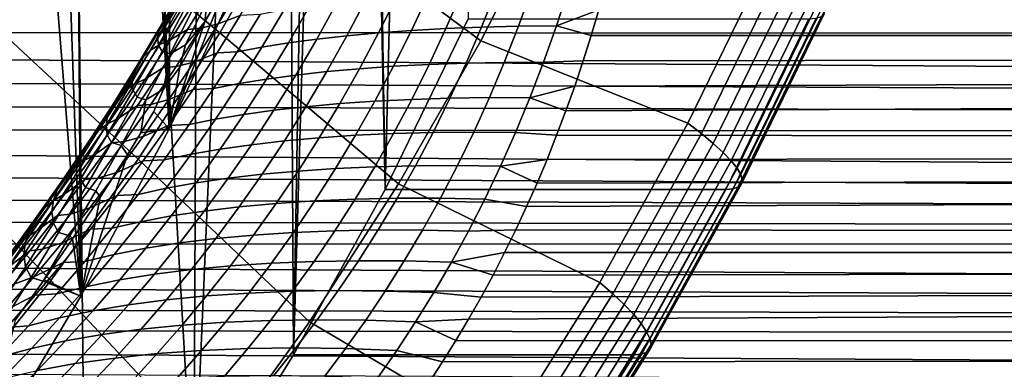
# Model space of a CAD drawing. Header units: metres. Extents: x -248 to 28, y -28 to 28.
# Tile 79 of 256: x -195.45 to -189.3, y -12.02 to -9.84. Entities that reach past the tile are written whole.
import ezdxf

# ---------------------------------------------------------------- set-up
doc = ezdxf.new("R2010")
doc.units = ezdxf.units.M
doc.layers.add('solid_10_061_053_XXX', color=7, linetype='CONTINUOUS')

msp = doc.modelspace()

# ---------------------------------------------------------------- linework, layer by layer
at = {"layer": 'solid_10_061_053_XXX'}
for points in [[(-194.876419, 0, 165.271271), (-194.513443, -10.525498, 165.13916), (-194.415863, 10.326875, 165.103653), (-194.95816, 11.374733, 165.301025)], [(-192.64711, 9.839418, 169.248672), (-193.166153, -10.902413, 169.437592), (-193.337326, 0, 169.499893), (-193.166153, 10.902413, 169.437592)], [(-194.415863, 10.326875, 165.103653), (-194.513443, -10.525498, 165.13916), (-194.014313, -9.453894, 164.957489)], [(-192.64711, 9.839418, 169.248672), (-192.64711, -9.839418, 169.248672), (-193.166153, -10.902413, 169.437592)], [(-194.904251, -1.074086, 165.281403), (-194.513443, -10.525498, 165.13916), (-194.876419, 0, 165.271271)], [(-193.166153, -10.902413, 169.437592), (-193.365158, -1.074196, 169.510025), (-193.337326, 0, 169.499893)], [(-194.904251, -1.074086, 165.281403), (-194.987656, -2.145332, 165.311768), (-194.513443, -10.525498, 165.13916)], [(-193.166153, -10.902413, 169.437592), (-193.73761, -11.934463, 169.645584), (-193.448547, -2.145158, 169.540375), (-193.365158, -1.074196, 169.510025)], [(-195.126312, -3.209414, 165.362228), (-195.065857, -11.56811, 165.340225), (-194.513443, -10.525498, 165.13916), (-194.987656, -2.145332, 165.311768)], [(-193.73761, -11.934463, 169.645584), (-193.587265, -3.209665, 169.590866), (-193.448547, -2.145158, 169.540375)], [(-195.126312, -3.209414, 165.362228), (-195.319946, -4.264351, 165.432709), (-195.065857, -11.56811, 165.340225)], [(-193.73761, -11.934463, 169.645584), (-193.780823, -4.264221, 169.661316), (-193.587265, -3.209665, 169.590866)], [(-195.319946, -4.264351, 165.432709), (-195.56781, -5.305993, 165.522919), (-195.065857, -11.56811, 165.340225)], [(-193.73761, -11.934463, 169.645584), (-194.359909, -12.932734, 169.872086), (-194.028732, -5.306013, 169.751541), (-193.780823, -4.264221, 169.661316)], [(-195.869247, -6.331591, 165.632629), (-195.66951, -12.577885, 165.559937), (-195.065857, -11.56811, 165.340225), (-195.56781, -5.305993, 165.522919)], [(-194.359909, -12.932734, 169.872086), (-194.3302, -6.331688, 169.861267), (-194.028732, -5.306013, 169.751541)], [(-194.359909, -12.932734, 169.872086), (-194.684235, -7.337977, 169.990128), (-194.3302, -6.331688, 169.861267)], [(-194.359909, -12.932734, 169.872086), (-195.031189, -13.894281, 170.116409), (-195.089905, -8.322156, 170.137772), (-194.684235, -7.337977, 169.990128)], [(-194.198395, -9.927042, 179.454163), (-193.729874, -9.113414, 179.28363), (-194.933548, -8.237655, 180.41156), (-195.357056, -8.973097, 180.565704)], [(-193.302002, -8.274807, 179.127899), (-193.729874, -9.113414, 179.28363), (-192.569107, -9.976459, 178.102203), (-192.100723, -9.058434, 177.931732)], [(-195.031189, -13.894281, 170.116409), (-195.749695, -14.816537, 170.377914), (-195.545853, -9.280976, 170.303726), (-195.089905, -8.322156, 170.137772)], [(-194.706284, -10.713461, 179.639023), (-194.198395, -9.927042, 179.454163), (-195.357056, -8.973097, 180.565704), (-195.816132, -9.683944, 180.732788)], [(-192.569107, -9.976459, 178.102203), (-191.276199, -10.490265, 176.805466), (-190.776779, -9.467465, 176.623688), (-192.100723, -9.058434, 177.931732)], [(-198.503693, -9.121868, 135.696686), (-111.084709, -9.255959, 103.983826), (-110.89344, -9.963208, 104.509323), (-198.478775, -9.2869, 135.817245)], [(-193.729874, -9.113414, 179.28363), (-194.198395, -9.927042, 179.454163), (-193.082001, -10.867137, 178.288879), (-192.569107, -9.976459, 178.102203)], [(-191.831757, -9.782372, 159.398911), (-191.879608, -9.943341, 159.275024), (-102.771362, -9.963208, 126.824554), (-102.580093, -9.255959, 127.350052)], [(-198.455109, -9.449437, 135.93985), (-198.478775, -9.2869, 135.817245), (-110.89344, -9.963208, 104.509323)], [(-198.432739, -9.609662, 136.064636), (-198.455109, -9.449437, 135.93985), (-110.89344, -9.963208, 104.509323)], [(-194.137405, -9.570361, 164.778), (-194.082275, -9.463188, 164.783188), (-194.014313, -9.453894, 164.957489), (-194.513443, -10.525498, 165.13916)], [(-191.191483, -10.554837, 176.697464), (-190.68898, -9.525744, 176.514572), (-190.776779, -9.467465, 176.623688), (-191.276199, -10.490265, 176.805466)], [(-190.68898, -9.525744, 176.514572), (-191.191483, -10.554837, 176.697464), (-191.117126, -10.616111, 176.578323), (-190.611725, -9.581043, 176.394379)], [(-194.366196, -9.556473, 163.028564), (-194.400085, -9.595163, 163.254196), (-194.553909, -9.862212, 163.232697), (-194.519196, -9.819118, 162.998093)], [(-194.290649, -9.858424, 164.760147), (-194.137405, -9.570361, 164.778), (-194.513443, -10.525498, 165.13916)], [(-194.275986, -9.726469, 164.603317), (-194.137405, -9.570361, 164.778), (-194.290649, -9.858424, 164.760147)], [(-193.92926, -9.580005, 161.451492), (-194.061523, -9.62804, 161.650604), (-194.208038, -9.870934, 161.566086), (-194.069611, -9.818051, 161.359436)], [(-190.611725, -9.581043, 176.394379), (-191.117126, -10.616111, 176.578323), (-191.05484, -10.672787, 176.450333), (-190.546722, -9.632194, 176.265396)], [(-198.411652, -9.767754, 136.191696), (-198.432739, -9.609662, 136.064636), (-110.89344, -9.963208, 104.509323)], [(-194.422089, -9.636474, 163.481277), (-194.431427, -9.679159, 163.709305), (-194.585861, -9.956528, 163.705734), (-194.576447, -9.908503, 163.46875)], [(-194.400085, -9.595163, 163.254196), (-194.422089, -9.636474, 163.481277), (-194.576447, -9.908503, 163.46875), (-194.553909, -9.862212, 163.232697)], [(-194.208038, -9.870934, 161.566086), (-194.061523, -9.62804, 161.650604), (-194.16748, -9.653034, 161.865036), (-194.316727, -9.897515, 161.789703)], [(-192.096878, -9.882463, 159.416519), (-191.831757, -9.782372, 159.398911), (-191.786331, -9.619228, 159.521698), (-192.021515, -9.64983, 159.589539)], [(-190.546722, -9.632194, 176.265396), (-191.05484, -10.672787, 176.450333), (-191.005249, -10.724275, 176.314804), (-190.494675, -9.678661, 176.128983)], [(-195.252167, -11.470514, 179.837708), (-194.706284, -10.713461, 179.639023), (-195.816132, -9.683944, 180.732788), (-196.309555, -10.368249, 180.912384)], [(-194.431427, -9.679159, 163.709305), (-194.426788, -9.720764, 163.937546), (-194.580536, -10.003379, 163.942917), (-194.585861, -9.956528, 163.705734)], [(-194.250305, -9.661595, 162.089417), (-194.348495, -9.718247, 162.306229), (-194.502899, -9.968275, 162.248947), (-194.399567, -9.905293, 162.024063)], [(-194.316727, -9.897515, 161.789703), (-194.16748, -9.653034, 161.865036), (-194.250305, -9.661595, 162.089417), (-194.399567, -9.905293, 162.024063)], [(-193.20752, -9.926652, 160.091919), (-193.093613, -9.697782, 160.233353), (-193.284088, -9.715485, 160.395981), (-193.404663, -9.944678, 160.261932)], [(-193.001144, -9.911635, 159.932922), (-192.894287, -9.682728, 160.081406), (-193.093613, -9.697782, 160.233353), (-193.20752, -9.926652, 160.091919)], [(-192.786209, -9.899675, 159.785431), (-192.686737, -9.670372, 159.940628), (-192.894287, -9.682728, 160.081406), (-193.001144, -9.911635, 159.932922)], [(-192.56337, -9.89081, 159.649933), (-192.471634, -9.660751, 159.811462), (-192.686737, -9.670372, 159.940628), (-192.786209, -9.899675, 159.785431)], [(-192.333359, -9.885066, 159.526825), (-192.249664, -9.653896, 159.694305), (-192.471634, -9.660751, 159.811462), (-192.56337, -9.89081, 159.649933)], [(-192.096878, -9.882463, 159.416519), (-192.021515, -9.64983, 159.589539), (-192.249664, -9.653896, 159.694305), (-192.333359, -9.885066, 159.526825)], [(-190.494675, -9.678661, 176.128983), (-191.005249, -10.724275, 176.314804), (-190.968872, -10.770038, 176.173172), (-190.456131, -9.719962, 175.986557)], [(-198.391861, -9.923591, 136.320892), (-198.411652, -9.767754, 136.191696), (-110.89344, -9.963208, 104.509323)], [(-194.571198, -9.998436, 162.486725), (-194.415817, -9.746235, 162.534683), (-194.472961, -9.780204, 162.765335), (-194.629379, -10.035524, 162.726532)], [(-194.580536, -10.003379, 163.942917), (-194.426788, -9.720764, 163.937546), (-194.405502, -9.755908, 164.164871), (-194.55719, -10.042648, 164.179001)], [(-194.502899, -9.968275, 162.248947), (-194.348495, -9.718247, 162.306229), (-194.415817, -9.746235, 162.534683), (-194.571198, -9.998436, 162.486725)], [(-194.55719, -10.042648, 164.179001), (-194.405502, -9.755908, 164.164871), (-194.361359, -9.771393, 164.388962), (-194.508148, -10.058572, 164.411301)], [(-194.508148, -10.058572, 164.411301), (-194.361359, -9.771393, 164.388962), (-194.275986, -9.726469, 164.603317), (-194.410797, -10.002406, 164.632019)], [(-194.410797, -10.002406, 164.632019), (-194.275986, -9.726469, 164.603317), (-194.290649, -9.858424, 164.760147)], [(-193.768814, -9.98952, 160.632797), (-193.636139, -9.758605, 160.75119), (-193.7966, -9.783887, 160.942657), (-193.934677, -10.016194, 160.832489)], [(-193.591965, -9.965656, 160.442413), (-193.465134, -9.73578, 160.568771), (-193.636139, -9.758605, 160.75119), (-193.768814, -9.98952, 160.632797)], [(-193.404663, -9.944678, 160.261932), (-193.284088, -9.715485, 160.395981), (-193.465134, -9.73578, 160.568771), (-193.591965, -9.965656, 160.442413)], [(-190.456131, -9.719962, 175.986557), (-190.968872, -10.770038, 176.173172), (-190.946106, -10.809597, 176.026901), (-190.431488, -9.755665, 175.8396)], [(-190.431488, -9.755665, 175.8396), (-190.946106, -10.809597, 176.026901), (-190.93718, -10.842542, 175.877533), (-190.42099, -9.785398, 175.689651)], [(-194.519196, -9.819118, 162.998093), (-194.553909, -9.862212, 163.232697), (-194.712051, -10.126122, 163.211975), (-194.676544, -10.078374, 162.968353)], [(-194.472961, -9.780204, 162.765335), (-194.519196, -9.819118, 162.998093), (-194.676544, -10.078374, 162.968353), (-194.629379, -10.035524, 162.726532)], [(-194.069611, -9.818051, 161.359436), (-194.208038, -9.870934, 161.566086), (-194.359238, -10.10916, 161.481964), (-194.214554, -10.05137, 161.267624)], [(-194.08902, -10.045594, 161.040833), (-193.945984, -9.811546, 161.142563), (-194.069611, -9.818051, 161.359436), (-194.214554, -10.05137, 161.267624)], [(-193.934677, -10.016194, 160.832489), (-193.7966, -9.783887, 160.942657), (-193.945984, -9.811546, 161.142563), (-194.08902, -10.045594, 161.040833)], [(-192.096878, -9.882463, 159.416519), (-191.879608, -9.943341, 159.275024), (-191.831757, -9.782372, 159.398911)], [(-190.442764, -9.825775, 175.38707), (-190.96109, -10.887281, 175.575729), (-190.993652, -10.89861, 175.426437), (-190.474792, -9.835999, 175.237579)], [(-190.424759, -9.808849, 175.538284), (-190.9422, -10.868526, 175.726624), (-190.96109, -10.887281, 175.575729), (-190.442764, -9.825775, 175.38707)], [(-190.42099, -9.785398, 175.689651), (-190.93718, -10.842542, 175.877533), (-190.9422, -10.868526, 175.726624), (-190.424759, -9.808849, 175.538284)], [(-194.553909, -9.862212, 163.232697), (-194.576447, -9.908503, 163.46875), (-194.735077, -10.177652, 163.457031), (-194.712051, -10.126122, 163.211975)], [(-194.448013, -10.140426, 164.736847), (-194.290649, -9.858424, 164.760147), (-194.513443, -10.525498, 165.13916)], [(-194.359238, -10.10916, 161.481964), (-194.208038, -9.870934, 161.566086), (-194.316727, -9.897515, 161.789703), (-194.470566, -10.137554, 161.714828)], [(-194.410797, -10.002406, 164.632019), (-194.290649, -9.858424, 164.760147), (-194.448013, -10.140426, 164.736847)], [(-190.520477, -9.839417, 175.091537), (-191.03952, -10.902397, 175.280457), (-193.166153, -10.902413, 169.437592), (-192.64711, -9.839418, 169.248672)], [(-192.659882, -10.115331, 159.487427), (-192.56337, -9.89081, 159.649933), (-192.786209, -9.899675, 159.785431), (-192.890442, -10.123451, 159.629456)], [(-192.421814, -10.110709, 159.3582), (-192.333359, -9.885066, 159.526825), (-192.56337, -9.89081, 159.649933), (-192.659882, -10.115331, 159.487427)], [(-192.177002, -10.109602, 159.242157), (-192.096878, -9.882463, 159.416519), (-192.333359, -9.885066, 159.526825), (-192.421814, -10.110709, 159.3582)], [(-192.096878, -9.882463, 159.416519), (-192.177002, -10.109602, 159.242157), (-191.929855, -10.102067, 159.150116), (-191.879608, -9.943341, 159.275024)], [(-190.474792, -9.835999, 175.237579), (-190.993652, -10.89861, 175.426437), (-191.03952, -10.902397, 175.280457), (-190.520477, -9.839417, 175.091537)], [(-198.391861, -9.923591, 136.320892), (-110.89344, -9.963208, 104.509323), (-110.688438, -10.636745, 105.072571), (-198.373398, -10.077373, 136.452362)], [(-194.576447, -9.908503, 163.46875), (-194.585861, -9.956528, 163.705734), (-194.744522, -10.231292, 163.703018), (-194.735077, -10.177652, 163.457031)], [(-194.585861, -9.956528, 163.705734), (-194.580536, -10.003379, 163.942917), (-194.73848, -10.283685, 163.949142), (-194.744522, -10.231292, 163.703018)], [(-194.198395, -9.927042, 179.454163), (-194.706284, -10.713461, 179.639023), (-193.637985, -11.72803, 178.491241), (-193.082001, -10.867137, 178.288879)], [(-194.399567, -9.905293, 162.024063), (-194.502899, -9.968275, 162.248947), (-194.661789, -10.214297, 162.192322), (-194.553238, -10.144876, 161.959229)], [(-194.470566, -10.137554, 161.714828), (-194.316727, -9.897515, 161.789703), (-194.399567, -9.905293, 162.024063), (-194.553238, -10.144876, 161.959229)], [(-193.529968, -10.168493, 160.127609), (-193.404663, -9.944678, 160.261932), (-193.591965, -9.965656, 160.442413), (-193.723511, -10.190244, 160.315933)], [(-193.326172, -10.150074, 159.950058), (-193.20752, -9.926652, 160.091919), (-193.404663, -9.944678, 160.261932), (-193.529968, -10.168493, 160.127609)], [(-193.112762, -10.135044, 159.783829), (-193.001144, -9.911635, 159.932922), (-193.20752, -9.926652, 160.091919), (-193.326172, -10.150074, 159.950058)], [(-192.890442, -10.123451, 159.629456), (-192.786209, -9.899675, 159.785431), (-193.001144, -9.911635, 159.932922), (-193.112762, -10.135044, 159.783829)], [(-191.879608, -9.943341, 159.275024), (-191.929855, -10.102067, 159.150116), (-102.771362, -9.963208, 126.824554)], [(-194.730972, -10.246901, 162.439468), (-194.571198, -9.998436, 162.486725), (-194.629379, -10.035524, 162.726532), (-194.7901, -10.287369, 162.688477)], [(-194.73848, -10.283685, 163.949142), (-194.580536, -10.003379, 163.942917), (-194.55719, -10.042648, 164.179001), (-194.712982, -10.3274, 164.194)], [(-194.661789, -10.214297, 162.192322), (-194.502899, -9.968275, 162.248947), (-194.571198, -9.998436, 162.486725), (-194.730972, -10.246901, 162.439468)], [(-194.508148, -10.058572, 164.411301), (-194.410797, -10.002406, 164.632019), (-194.448013, -10.140426, 164.736847), (-194.549011, -10.277109, 164.661438)], [(-194.077423, -10.243451, 160.722458), (-193.934677, -10.016194, 160.832489), (-194.08902, -10.045594, 161.040833), (-194.236679, -10.27474, 160.939377)], [(-193.906189, -10.215256, 160.51442), (-193.768814, -9.98952, 160.632797), (-193.934677, -10.016194, 160.832489), (-194.077423, -10.243451, 160.722458)], [(-193.723511, -10.190244, 160.315933), (-193.591965, -9.965656, 160.442413), (-193.768814, -9.98952, 160.632797), (-193.906189, -10.215256, 160.51442)], [(-193.082001, -10.867137, 178.288879), (-191.826065, -11.483325, 177.0056), (-191.276199, -10.490265, 176.805466), (-192.569107, -9.976459, 178.102203)], [(-192.037613, -10.413111, 158.897095), (-192.095123, -10.565413, 158.769043), (-102.976364, -10.636745, 126.261307), (-102.771362, -9.963208, 126.824554)], [(-191.982513, -10.258641, 159.024139), (-192.037613, -10.413111, 158.897095), (-102.771362, -9.963208, 126.824554)], [(-191.929855, -10.102067, 159.150116), (-191.982513, -10.258641, 159.024139), (-102.771362, -9.963208, 126.824554)], [(-198.356262, -10.229217, 136.586227), (-198.373398, -10.077373, 136.452362), (-110.688438, -10.636745, 105.072571)], [(-194.676544, -10.078374, 162.968353), (-194.712051, -10.126122, 163.211975), (-194.874405, -10.387074, 163.192093), (-194.838165, -10.334411, 162.939423)], [(-194.629379, -10.035524, 162.726532), (-194.676544, -10.078374, 162.968353), (-194.838165, -10.334411, 162.939423), (-194.7901, -10.287369, 162.688477)], [(-194.712982, -10.3274, 164.194), (-194.55719, -10.042648, 164.179001), (-194.508148, -10.058572, 164.411301), (-194.658844, -10.344117, 164.434479)], [(-194.658844, -10.344117, 164.434479), (-194.508148, -10.058572, 164.411301), (-194.549011, -10.277109, 164.661438)], [(-194.214554, -10.05137, 161.267624), (-194.359238, -10.10916, 161.481964), (-194.514984, -10.342849, 161.398315), (-194.363998, -10.280071, 161.176178)], [(-194.236679, -10.27474, 160.939377), (-194.08902, -10.045594, 161.040833), (-194.214554, -10.05137, 161.267624), (-194.363998, -10.280071, 161.176178)], [(-194.712051, -10.126122, 163.211975), (-194.735077, -10.177652, 163.457031), (-194.897888, -10.444117, 163.446198), (-194.874405, -10.387074, 163.192093)], [(-194.628876, -10.373289, 161.640533), (-194.470566, -10.137554, 161.714828), (-194.553238, -10.144876, 161.959229), (-194.711212, -10.380484, 161.89502)], [(-194.514984, -10.342849, 161.398315), (-194.359238, -10.10916, 161.481964), (-194.470566, -10.137554, 161.714828), (-194.628876, -10.373289, 161.640533)], [(-194.549011, -10.277109, 164.661438), (-194.448013, -10.140426, 164.736847), (-194.513443, -10.525498, 165.13916), (-194.60936, -10.416495, 164.708054)], [(-193.229034, -10.352987, 159.634293), (-193.112762, -10.135044, 159.783829), (-193.326172, -10.150074, 159.950058), (-193.449463, -10.368094, 159.807907)], [(-192.999313, -10.341718, 159.47287), (-192.890442, -10.123451, 159.629456), (-193.112762, -10.135044, 159.783829), (-193.229034, -10.352987, 159.634293)], [(-192.761032, -10.334321, 159.324142), (-192.659882, -10.115331, 159.487427), (-192.890442, -10.123451, 159.629456), (-192.999313, -10.341718, 159.47287)], [(-192.514923, -10.33082, 159.188583), (-192.421814, -10.110709, 159.3582), (-192.659882, -10.115331, 159.487427), (-192.761032, -10.334321, 159.324142)], [(-192.26178, -10.331226, 159.066635), (-192.177002, -10.109602, 159.242157), (-192.421814, -10.110709, 159.3582), (-192.514923, -10.33082, 159.188583)], [(-192.26178, -10.331226, 159.066635), (-191.982513, -10.258641, 159.024139), (-191.929855, -10.102067, 159.150116), (-192.177002, -10.109602, 159.242157)], [(-194.735077, -10.177652, 163.457031), (-194.744522, -10.231292, 163.703018), (-194.907349, -10.503656, 163.701202), (-194.897888, -10.444117, 163.446198)], [(-194.553238, -10.144876, 161.959229), (-194.661789, -10.214297, 162.192322), (-194.825043, -10.456474, 162.136414), (-194.711212, -10.380484, 161.89502)], [(-193.85965, -10.409616, 160.189453), (-193.723511, -10.190244, 160.315933), (-193.906189, -10.215256, 160.51442), (-194.048141, -10.4359, 160.396194)], [(-193.659882, -10.386991, 159.993149), (-193.529968, -10.168493, 160.127609), (-193.723511, -10.190244, 160.315933), (-193.85965, -10.409616, 160.189453)], [(-193.449463, -10.368094, 159.807907), (-193.326172, -10.150074, 159.950058), (-193.529968, -10.168493, 160.127609), (-193.659882, -10.386991, 159.993149)], [(-198.340469, -10.37902, 136.722351), (-198.356262, -10.229217, 136.586227), (-110.688438, -10.636745, 105.072571)], [(-194.895035, -10.491796, 162.39299), (-194.730972, -10.246901, 162.439468), (-194.7901, -10.287369, 162.688477), (-194.955048, -10.535912, 162.651245)], [(-194.744522, -10.231292, 163.703018), (-194.73848, -10.283685, 163.949142), (-194.900528, -10.561895, 163.956284), (-194.907349, -10.503656, 163.701202)], [(-194.825043, -10.456474, 162.136414), (-194.661789, -10.214297, 162.192322), (-194.730972, -10.246901, 162.439468), (-194.895035, -10.491796, 162.39299)], [(-194.224731, -10.465758, 160.612701), (-194.077423, -10.243451, 160.722458), (-194.236679, -10.27474, 160.939377), (-194.38887, -10.499098, 160.838318)], [(-194.048141, -10.4359, 160.396194), (-193.906189, -10.215256, 160.51442), (-194.077423, -10.243451, 160.722458), (-194.224731, -10.465758, 160.612701)], [(-192.26178, -10.331226, 159.066635), (-192.037613, -10.413111, 158.897095), (-191.982513, -10.258641, 159.024139)], [(-194.7901, -10.287369, 162.688477), (-194.838165, -10.334411, 162.939423), (-195.003967, -10.587413, 162.911331), (-194.955048, -10.535912, 162.651245)], [(-194.900528, -10.561895, 163.956284), (-194.73848, -10.283685, 163.949142), (-194.712982, -10.3274, 164.194), (-194.872772, -10.610385, 164.209885)], [(-194.658844, -10.344117, 164.434479), (-194.549011, -10.277109, 164.661438), (-194.60936, -10.416495, 164.708054), (-194.690659, -10.550979, 164.691788)], [(-194.363998, -10.280071, 161.176178), (-194.514984, -10.342849, 161.398315), (-194.675186, -10.572137, 161.315262), (-194.517822, -10.504275, 161.085205)], [(-194.38887, -10.499098, 160.838318), (-194.236679, -10.27474, 160.939377), (-194.363998, -10.280071, 161.176178), (-194.517822, -10.504275, 161.085205)], [(-198.326019, -10.526987, 136.860916), (-198.340469, -10.37902, 136.722351), (-110.688438, -10.636745, 105.072571)], [(-195.834518, -12.196129, 180.049667), (-195.252167, -11.470514, 179.837708), (-196.309555, -10.368249, 180.912384), (-196.835953, -11.024134, 181.103973)], [(-194.838165, -10.334411, 162.939423), (-194.874405, -10.387074, 163.192093), (-195.040909, -10.645265, 163.173096), (-195.003967, -10.587413, 162.911331)], [(-194.711212, -10.380484, 161.89502), (-194.825043, -10.456474, 162.136414), (-194.992599, -10.694974, 162.081299), (-194.873398, -10.612267, 161.831512)], [(-194.791565, -10.604867, 161.56691), (-194.628876, -10.373289, 161.640533), (-194.711212, -10.380484, 161.89502), (-194.873398, -10.612267, 161.831512)], [(-194.872772, -10.610385, 164.209885), (-194.712982, -10.3274, 164.194), (-194.658844, -10.344117, 164.434479), (-194.813354, -10.628244, 164.458481)], [(-194.658844, -10.344117, 164.434479), (-194.690659, -10.550979, 164.691788), (-194.774689, -10.686982, 164.673737), (-194.813354, -10.628244, 164.458481)], [(-194.675186, -10.572137, 161.315262), (-194.514984, -10.342849, 161.398315), (-194.628876, -10.373289, 161.640533), (-194.791565, -10.604867, 161.56691)], [(-193.577271, -10.580772, 159.665604), (-193.449463, -10.368094, 159.807907), (-193.659882, -10.386991, 159.993149), (-193.794312, -10.600243, 159.858688)], [(-193.349838, -10.565512, 159.484451), (-193.229034, -10.352987, 159.634293), (-193.449463, -10.368094, 159.807907), (-193.577271, -10.580772, 159.665604)], [(-193.112732, -10.554509, 159.315811), (-192.999313, -10.341718, 159.47287), (-193.229034, -10.352987, 159.634293), (-193.349838, -10.565512, 159.484451)], [(-192.86673, -10.547799, 159.160217), (-192.761032, -10.334321, 159.324142), (-192.999313, -10.341718, 159.47287), (-193.112732, -10.554509, 159.315811)], [(-192.612595, -10.545403, 159.018158), (-192.514923, -10.33082, 159.188583), (-192.761032, -10.334321, 159.324142), (-192.86673, -10.547799, 159.160217)], [(-192.35112, -10.547328, 158.890091), (-192.26178, -10.331226, 159.066635), (-192.514923, -10.33082, 159.188583), (-192.612595, -10.545403, 159.018158)], [(-192.26178, -10.331226, 159.066635), (-192.35112, -10.547328, 158.890091), (-192.095123, -10.565413, 158.769043), (-192.037613, -10.413111, 158.897095)], [(-194.897888, -10.444117, 163.446198), (-194.907349, -10.503656, 163.701202), (-195.074249, -10.773838, 163.700287), (-195.064819, -10.708101, 163.436249)], [(-194.874405, -10.387074, 163.192093), (-194.897888, -10.444117, 163.446198), (-195.064819, -10.708101, 163.436249), (-195.040909, -10.645265, 163.173096)], [(-194.690659, -10.550979, 164.691788), (-194.60936, -10.416495, 164.708054), (-194.513443, -10.525498, 165.13916)], [(-194.19455, -10.651551, 160.278229), (-194.048141, -10.4359, 160.396194), (-194.224731, -10.465758, 160.612701), (-194.376465, -10.683228, 160.503342)], [(-194.00029, -10.62386, 160.06311), (-193.85965, -10.409616, 160.189453), (-194.048141, -10.4359, 160.396194), (-194.19455, -10.651551, 160.278229)], [(-193.794312, -10.600243, 159.858688), (-193.659882, -10.386991, 159.993149), (-193.85965, -10.409616, 160.189453), (-194.00029, -10.62386, 160.06311)], [(-195.063293, -10.733297, 162.347336), (-194.895035, -10.491796, 162.39299), (-194.955048, -10.535912, 162.651245), (-195.12413, -10.781337, 162.614883)], [(-194.907349, -10.503656, 163.701202), (-194.900528, -10.561895, 163.956284), (-195.066605, -10.838237, 163.964325), (-195.074249, -10.773838, 163.700287)], [(-194.992599, -10.694974, 162.081299), (-194.825043, -10.456474, 162.136414), (-194.895035, -10.491796, 162.39299), (-195.063293, -10.733297, 162.347336)], [(-194.517822, -10.504275, 161.085205), (-194.675186, -10.572137, 161.315262), (-194.839737, -10.797172, 161.232864), (-194.675934, -10.724113, 160.994781)], [(-194.545486, -10.718791, 160.737732), (-194.38887, -10.499098, 160.838318), (-194.517822, -10.504275, 161.085205), (-194.675934, -10.724113, 160.994781)], [(-194.376465, -10.683228, 160.503342), (-194.224731, -10.465758, 160.612701), (-194.38887, -10.499098, 160.838318), (-194.545486, -10.718791, 160.737732)], [(-191.744736, -11.554012, 176.898834), (-191.191483, -10.554837, 176.697464), (-191.276199, -10.490265, 176.805466), (-191.826065, -11.483325, 177.0056)], [(-198.326019, -10.526987, 136.860916), (-110.688438, -10.636745, 105.072571), (-110.470383, -11.274291, 105.671669), (-198.312943, -10.673168, 137.001968)], [(-194.955048, -10.535912, 162.651245), (-195.003967, -10.587413, 162.911331), (-195.173843, -10.837575, 162.88414), (-195.12413, -10.781337, 162.614883)], [(-195.066605, -10.838237, 163.964325), (-194.900528, -10.561895, 163.956284), (-194.872772, -10.610385, 164.209885), (-195.03653, -10.891831, 164.226654)], [(-194.774689, -10.686982, 164.673737), (-194.690659, -10.550979, 164.691788), (-194.513443, -10.525498, 165.13916), (-195.065857, -11.56811, 165.340225)], [(-193.475037, -10.772669, 159.334442), (-193.349838, -10.565512, 159.484451), (-193.577271, -10.580772, 159.665604), (-193.709473, -10.788174, 159.523285)], [(-193.230576, -10.761864, 159.158417), (-193.112732, -10.554509, 159.315811), (-193.349838, -10.565512, 159.484451), (-193.475037, -10.772669, 159.334442)], [(-192.976852, -10.755791, 158.995804), (-192.86673, -10.547799, 159.160217), (-193.112732, -10.554509, 159.315811), (-193.230576, -10.761864, 159.158417)], [(-192.714676, -10.75447, 158.847076), (-192.612595, -10.545403, 159.018158), (-192.86673, -10.547799, 159.160217), (-192.976852, -10.755791, 158.995804)], [(-192.44487, -10.757906, 158.712708), (-192.35112, -10.547328, 158.890091), (-192.612595, -10.545403, 159.018158), (-192.714676, -10.75447, 158.847076)], [(-192.35112, -10.547328, 158.890091), (-192.44487, -10.757906, 158.712708), (-192.15509, -10.715655, 158.639923), (-192.095123, -10.565413, 158.769043)], [(-192.095123, -10.565413, 158.769043), (-192.15509, -10.715655, 158.639923), (-102.976364, -10.636745, 126.261307)], [(-191.191483, -10.554837, 176.697464), (-191.744736, -11.554012, 176.898834), (-191.673599, -11.621085, 176.780869), (-191.117126, -10.616111, 176.578323)], [(-195.003967, -10.587413, 162.911331), (-195.040909, -10.645265, 163.173096), (-195.211456, -10.900897, 163.155014), (-195.173843, -10.837575, 162.88414)], [(-194.873398, -10.612267, 161.831512), (-194.992599, -10.694974, 162.081299), (-195.164352, -10.929976, 162.027023), (-195.039719, -10.840384, 161.768768)], [(-194.958542, -10.832446, 161.494019), (-194.791565, -10.604867, 161.56691), (-194.873398, -10.612267, 161.831512), (-195.039719, -10.840384, 161.768768)], [(-195.03653, -10.891831, 164.226654), (-194.872772, -10.610385, 164.209885), (-194.813354, -10.628244, 164.458481), (-194.971649, -10.911179, 164.483307)], [(-194.813354, -10.628244, 164.458481), (-194.774689, -10.686982, 164.673737), (-194.943878, -10.951973, 164.63385), (-194.971649, -10.911179, 164.483307)], [(-194.839737, -10.797172, 161.232864), (-194.675186, -10.572137, 161.315262), (-194.791565, -10.604867, 161.56691), (-194.958542, -10.832446, 161.494019)], [(-194.145294, -10.833068, 159.937027), (-194.00029, -10.62386, 160.06311), (-194.19455, -10.651551, 160.278229), (-194.345306, -10.862316, 160.160629)], [(-193.933121, -10.808328, 159.724365), (-193.794312, -10.600243, 159.858688), (-194.00029, -10.62386, 160.06311), (-194.145294, -10.833068, 159.937027)], [(-193.709473, -10.788174, 159.523285), (-193.577271, -10.580772, 159.665604), (-193.794312, -10.600243, 159.858688), (-193.933121, -10.808328, 159.724365)], [(-191.117126, -10.616111, 176.578323), (-191.673599, -11.621085, 176.780869), (-191.614273, -11.683126, 176.653946), (-191.05484, -10.672787, 176.450333)], [(-198.301224, -10.817496, 137.145447), (-198.312943, -10.673168, 137.001968), (-110.470383, -11.274291, 105.671669)], [(-195.040909, -10.645265, 163.173096), (-195.064819, -10.708101, 163.436249), (-195.235779, -10.969821, 163.427231), (-195.211456, -10.900897, 163.155014)], [(-194.943878, -10.951973, 164.63385), (-194.774689, -10.686982, 164.673737), (-195.065857, -11.56811, 165.340225)], [(-194.532547, -10.895979, 160.39444), (-194.376465, -10.683228, 160.503342), (-194.545486, -10.718791, 160.737732), (-194.706406, -10.933951, 160.637741)], [(-194.345306, -10.862316, 160.160629), (-194.19455, -10.651551, 160.278229), (-194.376465, -10.683228, 160.503342), (-194.532547, -10.895979, 160.39444)], [(-192.282394, -11.009962, 158.378494), (-192.349777, -11.1541, 158.246155), (-103.19442, -11.274291, 125.662209), (-102.976364, -10.636745, 126.261307)], [(-192.217514, -10.863853, 158.50972), (-192.282394, -11.009962, 158.378494), (-102.976364, -10.636745, 126.261307)], [(-192.15509, -10.715655, 158.639923), (-192.217514, -10.863853, 158.50972), (-102.976364, -10.636745, 126.261307)], [(-191.05484, -10.672787, 176.450333), (-191.614273, -11.683126, 176.653946), (-191.567383, -11.739489, 176.519409), (-191.005249, -10.724275, 176.314804)], [(-195.235672, -10.971591, 162.302551), (-195.063293, -10.733297, 162.347336), (-195.12413, -10.781337, 162.614883), (-195.297272, -11.023838, 162.579407)], [(-194.706284, -10.713461, 179.639023), (-195.252167, -11.470514, 179.837708), (-194.235565, -12.556777, 178.70874), (-193.637985, -11.72803, 178.491241)], [(-195.064819, -10.708101, 163.436249), (-195.074249, -10.773838, 163.700287), (-195.245148, -11.042063, 163.700287), (-195.235779, -10.969821, 163.427231)], [(-195.164352, -10.929976, 162.027023), (-194.992599, -10.694974, 162.081299), (-195.063293, -10.733297, 162.347336), (-195.235672, -10.971591, 162.302551)], [(-194.675934, -10.724113, 160.994781), (-194.839737, -10.797172, 161.232864), (-195.00853, -11.018109, 161.151215), (-194.838211, -10.939719, 160.904999)], [(-194.706406, -10.933951, 160.637741), (-194.545486, -10.718791, 160.737732), (-194.675934, -10.724113, 160.994781), (-194.838211, -10.939719, 160.904999)], [(-192.821075, -10.958044, 158.675461), (-192.714676, -10.75447, 158.847076), (-192.976852, -10.755791, 158.995804), (-193.091278, -10.958331, 158.831024)], [(-192.542938, -10.962969, 158.534637), (-192.44487, -10.757906, 158.712708), (-192.714676, -10.75447, 158.847076), (-192.821075, -10.958044, 158.675461)], [(-192.44487, -10.757906, 158.712708), (-192.217514, -10.863853, 158.50972), (-192.15509, -10.715655, 158.639923)], [(-191.005249, -10.724275, 176.314804), (-191.567383, -11.739489, 176.519409), (-191.533401, -11.789583, 176.378647), (-190.968872, -10.770038, 176.173172)], [(-195.12413, -10.781337, 162.614883), (-195.173843, -10.837575, 162.88414), (-195.347748, -11.085099, 162.857834), (-195.297272, -11.023838, 162.579407)], [(-195.074249, -10.773838, 163.700287), (-195.066605, -10.838237, 163.964325), (-195.236649, -11.112944, 163.973251), (-195.245148, -11.042063, 163.700287)], [(-195.00853, -11.018109, 161.151215), (-194.839737, -10.797172, 161.232864), (-194.958542, -10.832446, 161.494019), (-195.129715, -11.05619, 161.421906)], [(-194.076187, -11.011336, 159.590256), (-193.933121, -10.808328, 159.724365), (-194.145294, -10.833068, 159.937027), (-194.29454, -11.037342, 159.811295)], [(-193.845947, -10.990374, 159.381073), (-193.709473, -10.788174, 159.523285), (-193.933121, -10.808328, 159.724365), (-194.076187, -11.011336, 159.590256)], [(-193.604538, -10.974522, 159.184387), (-193.475037, -10.772669, 159.334442), (-193.709473, -10.788174, 159.523285), (-193.845947, -10.990374, 159.381073)], [(-193.352707, -10.96383, 159.000854), (-193.230576, -10.761864, 159.158417), (-193.475037, -10.772669, 159.334442), (-193.604538, -10.974522, 159.184387)], [(-193.091278, -10.958331, 158.831024), (-192.976852, -10.755791, 158.995804), (-193.230576, -10.761864, 159.158417), (-193.352707, -10.96383, 159.000854)], [(-192.44487, -10.757906, 158.712708), (-192.542938, -10.962969, 158.534637), (-192.282394, -11.009962, 158.378494), (-192.217514, -10.863853, 158.50972)], [(-190.968872, -10.770038, 176.173172), (-191.533401, -11.789583, 176.378647), (-191.512711, -11.832889, 176.233139), (-190.946106, -10.809597, 176.026901)], [(-190.946106, -10.809597, 176.026901), (-191.512711, -11.832889, 176.233139), (-191.505524, -11.868952, 176.084396), (-190.93718, -10.842542, 175.877533)], [(-198.290909, -10.960173, 137.29158), (-198.301224, -10.817496, 137.145447), (-110.470383, -11.274291, 105.671669)], [(-195.173843, -10.837575, 162.88414), (-195.211456, -10.900897, 163.155014), (-195.386002, -11.154184, 163.137833), (-195.347748, -11.085099, 162.857834)], [(-195.039719, -10.840384, 161.768768), (-195.164352, -10.929976, 162.027023), (-195.34021, -11.161663, 161.973618), (-195.210068, -11.065001, 161.706833)], [(-195.236649, -11.112944, 163.973251), (-195.066605, -10.838237, 163.964325), (-195.03653, -10.891831, 164.226654), (-195.204178, -11.171982, 164.244278)], [(-195.129715, -11.05619, 161.421906), (-194.958542, -10.832446, 161.494019), (-195.039719, -10.840384, 161.768768), (-195.210068, -11.065001, 161.706833)], [(-194.500305, -11.068309, 160.043503), (-194.345306, -10.862316, 160.160629), (-194.532547, -10.895979, 160.39444), (-194.692841, -11.10414, 160.286118)], [(-194.29454, -11.037342, 159.811295), (-194.145294, -10.833068, 159.937027), (-194.345306, -10.862316, 160.160629), (-194.500305, -11.068309, 160.043503)], [(-193.637985, -11.72803, 178.491241), (-192.42482, -12.443832, 177.223526), (-191.826065, -11.483325, 177.0056), (-193.082001, -10.867137, 178.288879)], [(-190.9422, -10.868526, 175.726624), (-191.511887, -11.897397, 175.933975), (-191.531754, -11.917927, 175.783432), (-190.96109, -10.887281, 175.575729)], [(-190.93718, -10.842542, 175.877533), (-191.505524, -11.868952, 176.084396), (-191.511887, -11.897397, 175.933975), (-190.9422, -10.868526, 175.726624)], [(-195.34021, -11.161663, 161.973618), (-195.164352, -10.929976, 162.027023), (-195.235672, -10.971591, 162.302551), (-195.412079, -11.206868, 162.258667)], [(-195.211456, -10.900897, 163.155014), (-195.235779, -10.969821, 163.427231), (-195.410706, -11.2295, 163.419113), (-195.386002, -11.154184, 163.137833)], [(-195.204178, -11.171982, 164.244278), (-195.03653, -10.891831, 164.226654), (-194.971649, -10.911179, 164.483307), (-195.133667, -11.193153, 164.508926)], [(-194.838211, -10.939719, 160.904999), (-195.00853, -11.018109, 161.151215), (-195.181473, -11.235114, 161.070343), (-195.004578, -11.151242, 160.815903)], [(-195.133667, -11.193153, 164.508926), (-194.971649, -10.911179, 164.483307), (-194.943878, -10.951973, 164.63385), (-195.116806, -11.211586, 164.588333)], [(-194.871521, -11.144721, 160.538391), (-194.706406, -10.933951, 160.637741), (-194.838211, -10.939719, 160.904999), (-195.004578, -11.151242, 160.815903)], [(-194.692841, -11.10414, 160.286118), (-194.532547, -10.895979, 160.39444), (-194.706406, -10.933951, 160.637741), (-194.871521, -11.144721, 160.538391)], [(-191.03952, -10.902397, 175.280457), (-191.610992, -11.934473, 175.488449), (-193.73761, -11.934463, 169.645584), (-193.166153, -10.902413, 169.437592)], [(-190.993652, -10.89861, 175.426437), (-191.564926, -11.930327, 175.634369), (-191.610992, -11.934473, 175.488449), (-191.03952, -10.902397, 175.280457)], [(-190.96109, -10.887281, 175.575729), (-191.531754, -11.917927, 175.783432), (-191.564926, -11.930327, 175.634369), (-190.993652, -10.89861, 175.426437)], [(-198.281982, -11.101176, 137.440338), (-198.290909, -10.960173, 137.29158), (-110.470383, -11.274291, 105.671669)], [(-195.412079, -11.206868, 162.258667), (-195.235672, -10.971591, 162.302551), (-195.297272, -11.023838, 162.579407), (-195.474411, -11.263617, 162.544815)], [(-195.235779, -10.969821, 163.427231), (-195.245148, -11.042063, 163.700287), (-195.420013, -11.308563, 163.701187), (-195.410706, -11.2295, 163.419113)], [(-195.116806, -11.211586, 164.588333), (-194.943878, -10.951973, 164.63385), (-195.065857, -11.56811, 165.340225)], [(-193.986588, -11.187457, 159.239059), (-193.845947, -10.990374, 159.381073), (-194.076187, -11.011336, 159.590256), (-194.223419, -11.209364, 159.456482)], [(-193.73819, -11.17114, 159.034409), (-193.604538, -10.974522, 159.184387), (-193.845947, -10.990374, 159.381073), (-193.986588, -11.187457, 159.239059)], [(-193.479019, -11.160464, 158.843216), (-193.352707, -10.96383, 159.000854), (-193.604538, -10.974522, 159.184387), (-193.73819, -11.17114, 159.034409)], [(-193.209885, -11.155464, 158.666046), (-193.091278, -10.958331, 158.831024), (-193.352707, -10.96383, 159.000854), (-193.479019, -11.160464, 158.843216)], [(-192.931656, -11.156155, 158.503464), (-192.821075, -10.958044, 158.675461), (-193.091278, -10.958331, 158.831024), (-193.209885, -11.155464, 158.666046)], [(-192.645187, -11.162534, 158.356018), (-192.542938, -10.962969, 158.534637), (-192.821075, -10.958044, 158.675461), (-192.931656, -11.156155, 158.503464)], [(-192.542938, -10.962969, 158.534637), (-192.645187, -11.162534, 158.356018), (-192.349777, -11.1541, 158.246155), (-192.282394, -11.009962, 158.378494)], [(-195.297272, -11.023838, 162.579407), (-195.347748, -11.085099, 162.857834), (-195.525604, -11.330194, 162.832443), (-195.474411, -11.263617, 162.544815)], [(-195.245148, -11.042063, 163.700287), (-195.236649, -11.112944, 163.973251), (-195.410614, -11.38626, 163.983047), (-195.420013, -11.308563, 163.701187)], [(-195.304962, -11.276274, 161.350616), (-195.129715, -11.05619, 161.421906), (-195.210068, -11.065001, 161.706833), (-195.384369, -11.286291, 161.645721)], [(-195.181473, -11.235114, 161.070343), (-195.00853, -11.018109, 161.151215), (-195.129715, -11.05619, 161.421906), (-195.304962, -11.276274, 161.350616)], [(-194.447937, -11.236792, 159.686005), (-194.29454, -11.037342, 159.811295), (-194.500305, -11.068309, 160.043503), (-194.659439, -11.269653, 159.926895)], [(-194.223419, -11.209364, 159.456482), (-194.076187, -11.011336, 159.590256), (-194.29454, -11.037342, 159.811295), (-194.447937, -11.236792, 159.686005)], [(-198.274475, -11.240489, 137.591736), (-198.281982, -11.101176, 137.440338), (-110.470383, -11.274291, 105.671669)], [(-195.347748, -11.085099, 162.857834), (-195.386002, -11.154184, 163.137833), (-195.564484, -11.405346, 163.121552), (-195.525604, -11.330194, 162.832443)], [(-195.210068, -11.065001, 161.706833), (-195.34021, -11.161663, 161.973618), (-195.520111, -11.39023, 161.921097), (-195.384369, -11.286291, 161.645721)], [(-195.410614, -11.38626, 163.983047), (-195.236649, -11.112944, 163.973251), (-195.204178, -11.171982, 164.244278), (-195.375687, -11.451083, 164.262695)], [(-194.857254, -11.307845, 160.178406), (-194.692841, -11.10414, 160.286118), (-194.871521, -11.144721, 160.538391), (-195.040741, -11.351246, 160.439728)], [(-194.659439, -11.269653, 159.926895), (-194.500305, -11.068309, 160.043503), (-194.692841, -11.10414, 160.286118), (-194.857254, -11.307845, 160.178406)], [(-195.520111, -11.39023, 161.921097), (-195.34021, -11.161663, 161.973618), (-195.412079, -11.206868, 162.258667), (-195.592468, -11.439328, 162.215652)], [(-195.386002, -11.154184, 163.137833), (-195.410706, -11.2295, 163.419113), (-195.589554, -11.487367, 163.41188), (-195.564484, -11.405346, 163.121552)], [(-195.375687, -11.451083, 164.262695), (-195.204178, -11.171982, 164.244278), (-195.133667, -11.193153, 164.508926), (-195.299377, -11.474415, 164.535309)], [(-195.004578, -11.151242, 160.815903), (-195.181473, -11.235114, 161.070343), (-195.35849, -11.448357, 160.99028), (-195.174942, -11.358831, 160.727554)], [(-195.040741, -11.351246, 160.439728), (-194.871521, -11.144721, 160.538391), (-195.004578, -11.151242, 160.815903), (-195.174942, -11.358831, 160.727554)], [(-193.87587, -11.362602, 158.884613), (-193.73819, -11.17114, 159.034409), (-193.986588, -11.187457, 159.239059), (-194.131241, -11.379515, 159.097336)], [(-193.60936, -11.351833, 158.685608), (-193.479019, -11.160464, 158.843216), (-193.73819, -11.17114, 159.034409), (-193.87587, -11.362602, 158.884613)], [(-193.332535, -11.347241, 158.500946), (-193.209885, -11.155464, 158.666046), (-193.479019, -11.160464, 158.843216), (-193.60936, -11.351833, 158.685608)], [(-193.046265, -11.348841, 158.331223), (-192.931656, -11.156155, 158.503464), (-193.209885, -11.155464, 158.666046), (-193.332535, -11.347241, 158.500946)], [(-192.751495, -11.356627, 158.176971), (-192.645187, -11.162534, 158.356018), (-192.931656, -11.156155, 158.503464), (-193.046265, -11.348841, 158.331223)], [(-192.751495, -11.356627, 158.176971), (-192.419662, -11.296247, 158.112732), (-192.349777, -11.1541, 158.246155), (-192.645187, -11.162534, 158.356018)], [(-192.349777, -11.1541, 158.246155), (-192.419662, -11.296247, 158.112732), (-103.19442, -11.274291, 125.662209)], [(-198.274475, -11.240489, 137.591736), (-110.470383, -11.274291, 105.671669), (-110.240021, -11.873689, 106.304588), (-198.268387, -11.378303, 137.746002)], [(-195.592468, -11.439328, 162.215652), (-195.412079, -11.206868, 162.258667), (-195.474411, -11.263617, 162.544815), (-195.655472, -11.500877, 162.511124)], [(-195.410706, -11.2295, 163.419113), (-195.420013, -11.308563, 163.701187), (-195.598785, -11.573581, 163.702927), (-195.589554, -11.487367, 163.41188)], [(-195.35849, -11.448357, 160.99028), (-195.181473, -11.235114, 161.070343), (-195.304962, -11.276274, 161.350616), (-195.484238, -11.492873, 161.280167)], [(-195.133667, -11.193153, 164.508926), (-195.293411, -11.465997, 164.537125), (-195.299377, -11.474415, 164.535309)], [(-195.133667, -11.193153, 164.508926), (-195.116806, -11.211586, 164.588333), (-195.293411, -11.465997, 164.537125)], [(-195.293411, -11.465997, 164.537125), (-195.116806, -11.211586, 164.588333), (-195.065857, -11.56811, 165.340225)], [(-194.605347, -11.431535, 159.561218), (-194.447937, -11.236792, 159.686005), (-194.659439, -11.269653, 159.926895), (-194.822571, -11.466478, 159.810898)], [(-194.374664, -11.402516, 159.323105), (-194.223419, -11.209364, 159.456482), (-194.447937, -11.236792, 159.686005), (-194.605347, -11.431535, 159.561218)], [(-194.131241, -11.379515, 159.097336), (-193.986588, -11.187457, 159.239059), (-194.223419, -11.209364, 159.456482), (-194.374664, -11.402516, 159.323105)], [(-195.384369, -11.286291, 161.645721), (-195.520111, -11.39023, 161.921097), (-195.703979, -11.615876, 161.869446), (-195.562546, -11.504435, 161.585434)], [(-195.420013, -11.308563, 163.701187), (-195.410614, -11.38626, 163.983047), (-195.588486, -11.658435, 163.993652), (-195.598785, -11.573581, 163.702927)], [(-195.484238, -11.492873, 161.280167), (-195.304962, -11.276274, 161.350616), (-195.384369, -11.286291, 161.645721), (-195.562546, -11.504435, 161.585434)], [(-195.025665, -11.507237, 160.071365), (-194.857254, -11.307845, 160.178406), (-195.040741, -11.351246, 160.439728), (-195.213974, -11.553681, 160.341812)], [(-194.822571, -11.466478, 159.810898), (-194.659439, -11.269653, 159.926895), (-194.857254, -11.307845, 160.178406), (-195.025665, -11.507237, 160.071365)], [(-192.751495, -11.356627, 158.176971), (-192.492035, -11.436386, 157.97821), (-192.419662, -11.296247, 158.112732)], [(-192.644531, -11.710947, 157.705658), (-192.724625, -11.845331, 157.567642), (-103.424782, -11.873689, 125.029289), (-103.19442, -11.274291, 125.662209)], [(-192.567001, -11.574641, 157.842499), (-192.644531, -11.710947, 157.705658), (-103.19442, -11.274291, 125.662209)], [(-192.492035, -11.436386, 157.97821), (-192.567001, -11.574641, 157.842499), (-103.19442, -11.274291, 125.662209)], [(-192.419662, -11.296247, 158.112732), (-192.492035, -11.436386, 157.97821), (-103.19442, -11.274291, 125.662209)], [(-195.174942, -11.358831, 160.727554), (-195.35849, -11.448357, 160.99028), (-195.539474, -11.658012, 160.911026), (-195.349213, -11.562647, 160.639954)], [(-195.213974, -11.553681, 160.341812), (-195.040741, -11.351246, 160.439728), (-195.174942, -11.358831, 160.727554), (-195.349213, -11.562647, 160.639954)], [(-194.017471, -11.548993, 158.735077), (-193.87587, -11.362602, 158.884613), (-194.131241, -11.379515, 159.097336), (-194.279816, -11.566644, 158.955994)], [(-193.743607, -11.538008, 158.528152), (-193.60936, -11.351833, 158.685608), (-193.87587, -11.362602, 158.884613), (-194.017471, -11.548993, 158.735077)], [(-193.459076, -11.533721, 158.335861), (-193.332535, -11.347241, 158.500946), (-193.60936, -11.351833, 158.685608), (-193.743607, -11.538008, 158.528152)], [(-193.164795, -11.536148, 158.158844), (-193.046265, -11.348841, 158.331223), (-193.332535, -11.347241, 158.500946), (-193.459076, -11.533721, 158.335861)], [(-192.861694, -11.54528, 157.997635), (-192.751495, -11.356627, 158.176971), (-193.046265, -11.348841, 158.331223), (-193.164795, -11.536148, 158.158844)], [(-192.751495, -11.356627, 158.176971), (-192.861694, -11.54528, 157.997635), (-192.567001, -11.574641, 157.842499), (-192.492035, -11.436386, 157.97821)], [(-198.263718, -11.514531, 137.903091), (-198.268387, -11.378303, 137.746002), (-110.240021, -11.873689, 106.304588)], [(-195.588486, -11.658435, 163.993652), (-195.410614, -11.38626, 163.983047), (-195.375687, -11.451083, 164.262695), (-195.551025, -11.729389, 164.281876)], [(-194.766663, -11.621694, 159.436981), (-194.605347, -11.431535, 159.561218), (-194.822571, -11.466478, 159.810898), (-194.989624, -11.65892, 159.695526)], [(-194.529816, -11.590902, 159.190216), (-194.374664, -11.402516, 159.323105), (-194.605347, -11.431535, 159.561218), (-194.766663, -11.621694, 159.436981)], [(-194.279816, -11.566644, 158.955994), (-194.131241, -11.379515, 159.097336), (-194.374664, -11.402516, 159.323105), (-194.529816, -11.590902, 159.190216)], [(-195.252167, -11.470514, 179.837708), (-195.834518, -12.196129, 180.049667), (-194.873062, -13.351107, 178.940781), (-194.235565, -12.556777, 178.70874)], [(-195.299377, -11.474415, 164.535309), (-195.065857, -11.56811, 165.340225), (-195.66951, -12.577885, 165.559937), (-195.473587, -11.715277, 164.480164)], [(-195.539474, -11.658012, 160.911026), (-195.35849, -11.448357, 160.99028), (-195.484238, -11.492873, 161.280167), (-195.667465, -11.706174, 161.210571)], [(-195.551025, -11.729389, 164.281876), (-195.375687, -11.451083, 164.262695), (-195.299377, -11.474415, 164.535309), (-195.473587, -11.715277, 164.480164)], [(-195.299377, -11.474415, 164.535309), (-195.293411, -11.465997, 164.537125), (-195.065857, -11.56811, 165.340225)], [(-194.989624, -11.65892, 159.695526), (-194.822571, -11.466478, 159.810898), (-195.025665, -11.507237, 160.071365), (-195.197998, -11.702463, 159.965027)], [(-192.347168, -12.520435, 177.118103), (-191.744736, -11.554012, 176.898834), (-191.826065, -11.483325, 177.0056), (-192.42482, -12.443832, 177.223526)], [(-198.260498, -11.64921, 138.06308), (-198.263718, -11.514531, 137.903091), (-110.240021, -11.873689, 106.304588)], [(-195.391098, -11.752186, 160.244629), (-195.213974, -11.553681, 160.341812), (-195.349213, -11.562647, 160.639954), (-195.527283, -11.76285, 160.553116)], [(-195.197998, -11.702463, 159.965027), (-195.025665, -11.507237, 160.071365), (-195.213974, -11.553681, 160.341812), (-195.391098, -11.752186, 160.244629)], [(-194.162842, -11.730403, 158.585861), (-194.017471, -11.548993, 158.735077), (-194.279816, -11.566644, 158.955994), (-194.432175, -11.748947, 158.815079)], [(-193.881622, -11.719066, 158.370911), (-193.743607, -11.538008, 158.528152), (-194.017471, -11.548993, 158.735077), (-194.162842, -11.730403, 158.585861)], [(-193.589386, -11.714971, 158.170883), (-193.459076, -11.533721, 158.335861), (-193.743607, -11.538008, 158.528152), (-193.881622, -11.719066, 158.370911)], [(-193.287079, -11.718129, 157.986435), (-193.164795, -11.536148, 158.158844), (-193.459076, -11.533721, 158.335861), (-193.589386, -11.714971, 158.170883)], [(-192.975662, -11.728534, 157.81813), (-192.861694, -11.54528, 157.997635), (-193.164795, -11.536148, 158.158844), (-193.287079, -11.718129, 157.986435)], [(-192.861694, -11.54528, 157.997635), (-192.975662, -11.728534, 157.81813), (-192.644531, -11.710947, 157.705658), (-192.567001, -11.574641, 157.842499)], [(-191.744736, -11.554012, 176.898834), (-192.347168, -12.520435, 177.118103), (-192.279526, -12.593119, 177.001404), (-191.673599, -11.621085, 176.780869)], [(-195.349213, -11.562647, 160.639954), (-195.539474, -11.658012, 160.911026), (-195.724365, -11.864264, 160.832596), (-195.527283, -11.76285, 160.553116)], [(-194.688751, -11.774639, 159.057831), (-194.529816, -11.590902, 159.190216), (-194.766663, -11.621694, 159.436981), (-194.931778, -11.807397, 159.313354)], [(-194.432175, -11.748947, 158.815079), (-194.279816, -11.566644, 158.955994), (-194.529816, -11.590902, 159.190216), (-194.688751, -11.774639, 159.057831)], [(-198.258759, -11.78251, 138.226212), (-198.260498, -11.64921, 138.06308), (-110.240021, -11.873689, 106.304588)], [(-195.160477, -11.847117, 159.580811), (-194.989624, -11.65892, 159.695526), (-195.197998, -11.702463, 159.965027), (-195.37413, -11.893676, 159.85939)], [(-194.931778, -11.807397, 159.313354), (-194.766663, -11.621694, 159.436981), (-194.989624, -11.65892, 159.695526), (-195.160477, -11.847117, 159.580811)], [(-191.673599, -11.621085, 176.780869), (-192.279526, -12.593119, 177.001404), (-192.223434, -12.660349, 176.875671), (-191.614273, -11.683126, 176.653946)], [(-195.37413, -11.893676, 159.85939), (-195.197998, -11.702463, 159.965027), (-195.391098, -11.752186, 160.244629), (-195.572052, -11.946923, 160.148209)], [(-194.311859, -11.906931, 158.437057), (-194.162842, -11.730403, 158.585861), (-194.432175, -11.748947, 158.815079), (-194.588181, -11.926537, 158.674667)], [(-194.02327, -11.895094, 158.213974), (-193.881622, -11.719066, 158.370911), (-194.162842, -11.730403, 158.585861), (-194.311859, -11.906931, 158.437057)], [(-194.235565, -12.556777, 178.70874), (-193.070755, -13.369072, 177.458633), (-192.42482, -12.443832, 177.223526), (-193.637985, -11.72803, 178.491241)], [(-193.723328, -11.891061, 158.006088), (-193.589386, -11.714971, 158.170883), (-193.881622, -11.719066, 158.370911), (-194.02327, -11.895094, 158.213974)], [(-193.412994, -11.894847, 157.814087), (-193.287079, -11.718129, 157.986435), (-193.589386, -11.714971, 158.170883), (-193.723328, -11.891061, 158.006088)], [(-193.093231, -11.906438, 157.638565), (-192.975662, -11.728534, 157.81813), (-193.287079, -11.718129, 157.986435), (-193.412994, -11.894847, 157.814087)], [(-192.975662, -11.728534, 157.81813), (-193.093231, -11.906438, 157.638565), (-192.807419, -11.977913, 157.428314), (-192.724625, -11.845331, 157.567642)], [(-192.975662, -11.728534, 157.81813), (-192.724625, -11.845331, 157.567642), (-192.644531, -11.710947, 157.705658)], [(-191.614273, -11.683126, 176.653946), (-192.223434, -12.660349, 176.875671), (-192.179489, -12.721426, 176.742203), (-191.567383, -11.739489, 176.519409)], [(-198.258759, -11.78251, 138.226212), (-110.240021, -11.873689, 106.304588), (-109.998123, -12.43291, 106.969185), (-198.258453, -11.914295, 138.392395)], [(-195.572052, -11.946923, 160.148209), (-195.391098, -11.752186, 160.244629), (-195.527283, -11.76285, 160.553116), (-195.709106, -11.959608, 160.467041)], [(-194.851364, -11.953847, 158.92601), (-194.688751, -11.774639, 159.057831), (-194.931778, -11.807397, 159.313354), (-195.100571, -11.988777, 159.190338)], [(-194.588181, -11.926537, 158.674667), (-194.432175, -11.748947, 158.815079), (-194.688751, -11.774639, 159.057831), (-194.851364, -11.953847, 158.92601)], [(-191.567383, -11.739489, 176.519409), (-192.179489, -12.721426, 176.742203), (-192.148132, -12.775711, 176.602386), (-191.533401, -11.789583, 176.378647)], [(-191.533401, -11.789583, 176.378647), (-192.148132, -12.775711, 176.602386), (-192.1297, -12.822638, 176.457703), (-191.512711, -11.832889, 176.233139)], [(-195.335037, -12.031217, 159.466782), (-195.160477, -11.847117, 159.580811), (-195.37413, -11.893676, 159.85939), (-195.553986, -12.081031, 159.754471)], [(-195.100571, -11.988777, 159.190338), (-194.931778, -11.807397, 159.313354), (-195.160477, -11.847117, 159.580811), (-195.335037, -12.031217, 159.466782)], [(-192.724625, -11.845331, 157.567642), (-192.807419, -11.977913, 157.428314), (-103.424782, -11.873689, 125.029289)], [(-191.512711, -11.832889, 176.233139), (-192.1297, -12.822638, 176.457703), (-192.124374, -12.861717, 176.309647), (-191.505524, -11.868952, 176.084396)], [(-198.259644, -12.044646, 138.561783), (-198.258453, -11.914295, 138.392395), (-109.998123, -12.43291, 106.969185)], [(-195.553986, -12.081031, 159.754471), (-195.37413, -11.893676, 159.85939), (-195.572052, -11.946923, 160.148209), (-195.75676, -12.138062, 160.052505)], [(-194.464386, -12.078677, 158.288696), (-194.311859, -11.906931, 158.437057), (-194.588181, -11.926537, 158.674667), (-194.747726, -12.099524, 158.53476)], [(-194.168427, -12.06618, 158.057388), (-194.02327, -11.895094, 158.213974), (-194.311859, -11.906931, 158.437057), (-194.464386, -12.078677, 158.288696)], [(-193.860764, -12.062072, 157.841553), (-193.723328, -11.891061, 158.006088), (-194.02327, -11.895094, 158.213974), (-194.168427, -12.06618, 158.057388)], [(-193.542374, -12.066364, 157.641891), (-193.412994, -11.894847, 157.814087), (-193.723328, -11.891061, 158.006088), (-193.860764, -12.062072, 157.841553)], [(-193.214264, -12.079045, 157.459015), (-193.093231, -11.906438, 157.638565), (-193.412994, -11.894847, 157.814087), (-193.542374, -12.066364, 157.641891)], [(-193.093231, -11.906438, 157.638565), (-193.214264, -12.079045, 157.459015), (-192.892822, -12.108589, 157.28775), (-192.807419, -11.977913, 157.428314)], [(-192.980942, -12.237429, 157.145859), (-193.071854, -12.364542, 157.002502), (-103.666679, -12.43291, 124.364693), (-103.424782, -11.873689, 125.029289)], [(-192.892822, -12.108589, 157.28775), (-192.980942, -12.237429, 157.145859), (-103.424782, -11.873689, 125.029289)], [(-192.807419, -11.977913, 157.428314), (-192.892822, -12.108589, 157.28775), (-103.424782, -11.873689, 125.029289)], [(-191.531754, -11.917927, 175.783432), (-192.153168, -12.914789, 176.009613), (-192.186981, -12.928227, 175.860779), (-191.564926, -11.930327, 175.634369)], [(-191.511887, -11.897397, 175.933975), (-192.132233, -12.892542, 176.15976), (-192.153168, -12.914789, 176.009613), (-191.531754, -11.917927, 175.783432)], [(-191.505524, -11.868952, 176.084396), (-192.124374, -12.861717, 176.309647), (-192.132233, -12.892542, 176.15976), (-191.511887, -11.897397, 175.933975)], [(-195.017532, -12.128653, 158.794769), (-194.851364, -11.953847, 158.92601), (-195.100571, -11.988777, 159.190338), (-195.272964, -12.165973, 159.067947)], [(-194.747726, -12.099524, 158.53476), (-194.588181, -11.926537, 158.674667), (-194.851364, -11.953847, 158.92601), (-195.017532, -12.128653, 158.794769)], [(-191.610992, -11.934473, 175.488449), (-192.233261, -12.932719, 175.714935), (-194.359909, -12.932734, 169.872086), (-193.73761, -11.934463, 169.645584)], [(-191.564926, -11.930327, 175.634369), (-192.186981, -12.928227, 175.860779), (-192.233261, -12.932719, 175.714935), (-191.610992, -11.934473, 175.488449)], [(-195.272964, -12.165973, 159.067947), (-195.100571, -11.988777, 159.190338), (-195.335037, -12.031217, 159.466782), (-195.513199, -12.211366, 159.353394)]]:
    msp.add_3dface(points, dxfattribs=at)

doc.saveas('drawing.dxf')
